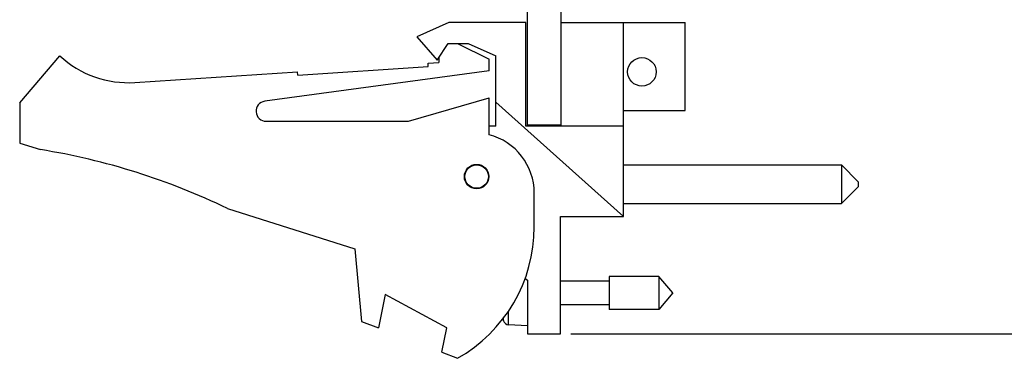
# Model space of a CAD drawing. Header units: inches. Extents: x 0 to 34, y 0 to 22.
# Tile 12 of 29: x 19.4 to 25.3, y 6.8 to 8.8. Entities that reach past the tile are written whole.
import ezdxf

# ---------------------------------------------------------------- set-up
doc = ezdxf.new("R2010")
doc.units = ezdxf.units.IN
doc.header["$LTSCALE"] = 1.87
doc.header["$MEASUREMENT"] = 0
doc.layers.get('0').update_dxf_attribs({"linetype": 'CONTINUOUS'})
doc.layers.add('DIMENSIONS', color=7, linetype='CONTINUOUS')
doc.styles.get("Standard").update_dxf_attribs({"font": 'txt', "width": 0.8})
doc.dimstyles.new('DIMSTYLE_3', dxfattribs={"dimtxt": 0.125, "dimasz": 0.18, "dimexe": 0.125, "dimexo": 0.0625, "dimgap": 0.0625, "dimtad": 0, "dimtih": 1, "dimtoh": 1, "dimlfac": 0.5, "dimzin": 4, "dimdsep": 46, "dimtxsty": 'STANDARD', "dimblk": '_FILLED', "dimblk1": '_FILLED', "dimblk2": '_FILLED', "dimcen": 0.09, "dimadec": 0, "dimazin": 0, "dimtp": 0.005, "dimtm": 0.005, "dimtfac": 1, "dimtofl": 0, "dimtmove": 0, "dimatfit": 3, "dimldrblk": '_FILLED', "dimfxl": 1, "dimtolj": 1, "dimtzin": 4, "dimarcsym": 0})

# ---------------------------------------------------------------- blocks, each defined once
blk = doc.blocks.new('_FILLED')
at = {"color": 0, "linetype": 'BYBLOCK'}
blk.add_solid([(0, 0), (-1, 0.174), (-1, -0.174)], dxfattribs=at)
blk = doc.blocks.new('*D2')
at = {"layer": 'DIMENSIONS', "color": 2, "linetype": 'CONTINUOUS'}
for p, q in [((22.6993, 17.0369), (26.6529, 17.0369)), ((26.5279, 17.0369), (26.5279, 12.0969)), ((26.5279, 6.907), (26.5279, 11.8469)), ((22.6953, 6.907), (26.6529, 6.907))]:
    blk.add_line(p, q, dxfattribs=at)
at = {"layer": 'DIMENSIONS', "color": 2, "linetype": 'CONTINUOUS', "xscale": 0.18, "yscale": 0.18, "zscale": 0.18}
for p, rotation in [((26.5279, 17.0369), 90), ((26.5279, 6.907), 270)]:
    blk.add_blockref('_FILLED', p, dxfattribs=dict(at, rotation=rotation))

msp = doc.modelspace()

# ---------------------------------------------------------------- linework, layer by layer
at = {"color": 7, "linetype": 'CONTINUOUS'}
for p, q in [((22.4368, 8.1509), (22.4368, 17.0369)), ((22.6368, 8.145), (22.6368, 17.0369)), ((21.9668, 8.765), (21.7768, 8.679)), ((22.4268, 8.765), (21.9668, 8.765)), ((22.4268, 8.145), (22.4268, 8.765)), ((22.6368, 8.765), (23.3768, 8.765)), ((23.0088, 7.607), (23.0088, 8.765)), ((23.3768, 8.239), (23.3768, 8.765)), ((21.7768, 8.679), (21.8968, 8.539)), ((21.8968, 8.539), (21.9632, 8.639)), ((21.9632, 8.639), (22.0832, 8.639)), ((22.0188, 8.639), (22.2068, 8.545)), ((22.0832, 8.639), (22.2468, 8.565)), ((19.4068, 8.285), (19.6468, 8.565)), ((21.843, 8.5209), (21.9068, 8.525)), ((21.8443, 8.5009), (21.843, 8.5209)), ((21.9068, 8.5541), (21.9068, 8.525)), ((22.2068, 8.475), (22.2068, 8.545)), ((22.2468, 8.145), (22.2468, 8.565)), ((20.0939, 8.4063), (21.0646, 8.4699)), ((22.2068, 8.475), (20.8688, 8.2945)), ((21.0659, 8.4499), (21.0646, 8.4699)), ((21.0659, 8.4499), (21.8443, 8.5009)), ((19.4068, 8.285), (19.4068, 8.045)), ((21.7268, 8.175), (22.2068, 8.315)), ((22.2068, 8.095), (22.2068, 8.315)), ((23.0088, 7.607), (22.2468, 8.2883)), ((23.0088, 8.239), (23.3768, 8.239)), ((20.8768, 8.175), (21.7268, 8.175)), ((22.2468, 8.145), (22.2068, 8.145)), ((23.0088, 8.145), (22.4268, 8.145)), ((22.6368, 8.1509), (22.4368, 8.1509)), ((19.4068, 8.045), (19.5308, 8.006)), ((23.0088, 7.9146), (24.3088, 7.9146)), ((24.4088, 7.8146), (24.3088, 7.9146)), ((24.3088, 7.9146), (24.3088, 7.6846)), ((24.4088, 7.8146), (24.4088, 7.7846)), ((24.4088, 7.7846), (24.3088, 7.6846)), ((22.4768, 7.545), (22.4768, 7.7465)), ((20.6468, 7.6545), (21.4068, 7.415)), ((23.0088, 7.6846), (24.3088, 7.6846)), ((22.6328, 7.607), (23.0088, 7.607)), ((22.6328, 6.907), (22.6328, 7.607)), ((21.4068, 7.415), (21.4468, 6.981)), ((22.4213, 7.24), (22.4368, 7.227)), ((22.4368, 7.227), (22.4368, 6.907)), ((23.2204, 7.2495), (22.9242, 7.2495)), ((22.9242, 7.2495), (22.9242, 7.0526)), ((23.303, 7.151), (23.2204, 7.2495)), ((23.2204, 7.2495), (23.2204, 7.0526)), ((22.9242, 7.2211), (22.6328, 7.2211)), ((21.5868, 7.1426), (21.5468, 6.9426)), ((21.9547, 6.9426), (21.5868, 7.1426)), ((23.303, 7.151), (23.2204, 7.0526)), ((22.9242, 7.081), (22.6328, 7.081)), ((23.2204, 7.0526), (22.9242, 7.0526)), ((22.294, 6.9846), (22.294, 7.0047)), ((22.3225, 6.9616), (22.3225, 7.0424)), ((21.4468, 6.981), (21.5468, 6.9426)), ((21.9256, 6.7969), (21.9547, 6.9426)), ((22.4368, 6.955), (22.3225, 6.9616)), ((22.4368, 6.907), (22.6328, 6.907)), ((21.9256, 6.7969), (22.0188, 6.761))]:
    msp.add_line(p, q, dxfattribs=at)
for centre, radius in [((23.1188, 8.4698), 0.085), ((22.1328, 7.845), 0.073), ((22.1328, 7.845), 0.07)]:
    msp.add_circle(centre, radius, dxfattribs=at)
for centre, radius, start, end in [((20.0547, 9.005), 0.6, 227.16657, 273.74672), ((20.8768, 8.235), 0.06, 97.68448, 270), ((22.1168, 7.7465), 0.36, 0, 75.52249), ((18.8842, 4.006), 4.0519, 64.21446, 80.81669), ((21.5768, 7.545), 0.9, 299.41364, 360), ((22.8975, 7.151), 0.626, 193.9514, 195.4149), ((22.3243, 6.993), 0.0315, 195.4149, 266.69607)]:
    msp.add_arc(centre, radius, start, end, dxfattribs=at)

# ---------------------------------------------------------------- dimensions: what is measured, and where the dimension line sits
at = {"layer": 'DIMENSIONS', "color": 2, "linetype": 'CONTINUOUS'}
dim = msp.add_linear_dim(base=(26.5279, 6.907), p1=(22.6368, 17.0369), p2=(22.6328, 6.907), angle=270, dimstyle='DIMSTYLE_3', dxfattribs=at)
dim.commit()
dim.dimension.update_dxf_attribs({"geometry": '*D2', "text_midpoint": (25.9154, 11.9094), "dimtype": 160})

doc.saveas('drawing.dxf')
